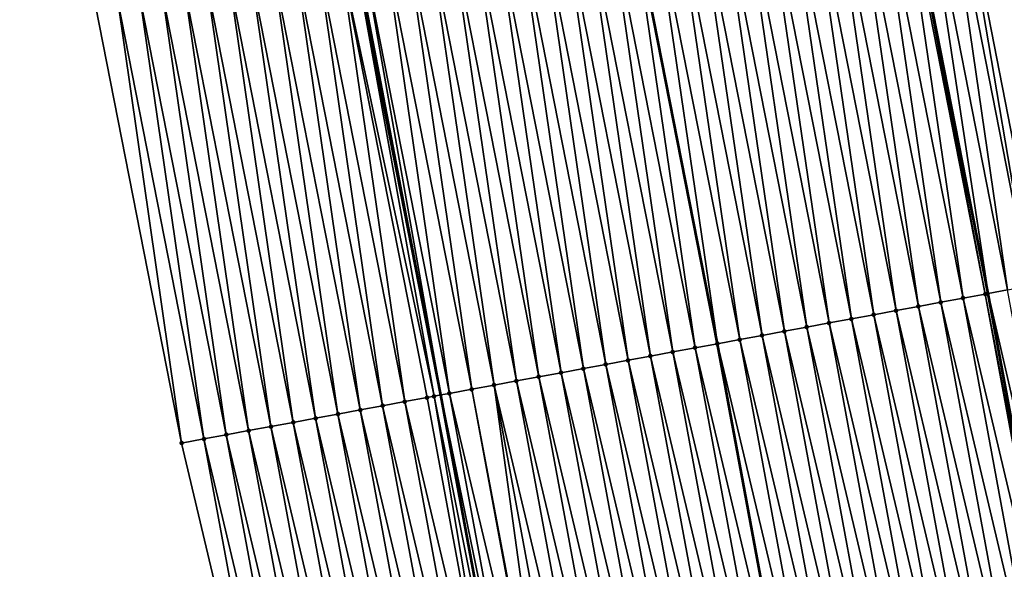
# Model space of a CAD drawing. Header units: feet. Extents: x 2017353 to 2024169, y 808050 to 818690.
# Tile 114 of 256: x 2023520 to 2023563, y 812605 to 812629. Entities that reach past the tile are written whole.
import ezdxf

# ---------------------------------------------------------------- set-up
doc = ezdxf.new("R2010")
doc.units = ezdxf.units.FT
doc.header["$MEASUREMENT"] = 0
for name, color, linetype, lineweight in [('EP_Travel Lane', 172, 'Continuous', 53), ('SB-Road Shots', 141, 'Continuous', 100), ('SB-Road X-Section', 40, 'Continuous', 13), ('STRIPING', 60, 'Continuous', 53)]:
    doc.layers.add(name, color=color, linetype=linetype, lineweight=lineweight)
doc.layers.add('I-77-MM15-17_SB-Surface-BORDER', color=7, linetype='Continuous')
doc.layers.add('I-77-MM15-17_SB-Surface-TIN', color=7, linetype='Continuous')

msp = doc.modelspace()

# ---------------------------------------------------------------- linework, layer by layer
at = {"layer": 'EP_Travel Lane'}
for points in [[(2023596.284518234, 812399.1625808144, 339.4576431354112), (2023593.904532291, 812419.0204368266, 339.4952934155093), (2023591.210723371, 812439.0790463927, 339.5529720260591), (2023588.442235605, 812458.8865119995, 339.5717029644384), (2023585.609785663, 812478.810821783, 339.5495126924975), (2023582.639601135, 812498.5889088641, 339.4654382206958), (2023579.669412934, 812518.3670203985, 339.3932649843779), (2023576.432201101, 812538.3036264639, 339.2930515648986), (2023573.141585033, 812558.0307370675, 339.1721638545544), (2023569.728826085, 812577.9546632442, 339.075669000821), (2023566.093195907, 812597.6213426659, 339.0043168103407), (2023562.457581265, 812617.2879380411, 338.9168005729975), (2023558.563608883, 812637.0933242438, 338.7898553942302), (2023554.625943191, 812656.7013114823, 338.6366287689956), (2023550.542675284, 812676.5231363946, 338.5475239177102), (2023546.219642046, 812696.0501944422, 338.4700102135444), (2023541.896591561, 812715.5773303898, 338.4080457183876), (2023537.138094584, 812735.3533929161, 338.285376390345), (2023532.344277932, 812754.7695084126, 338.0841325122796), (2023527.452835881, 812774.3069496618, 337.8647472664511), (2023522.426846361, 812793.6640726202, 337.6506406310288)], [(2023571.934358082, 812396.2461588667, 337.8023952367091), (2023569.554370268, 812416.1040304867, 337.8267481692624), (2023566.92628622, 812435.6833131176, 337.8312985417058), (2023564.15608299, 812455.4905288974, 337.8113368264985), (2023561.358323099, 812475.1651267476, 337.7879024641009), (2023558.388124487, 812494.9433076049, 337.7493057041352), (2023555.417942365, 812514.7213786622, 337.6574696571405), (2023552.248443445, 812534.262885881, 337.6385206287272), (2023548.95778423, 812553.9902551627, 337.5830953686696), (2023545.631736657, 812573.488675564, 337.5293961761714), (2023541.991213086, 812593.1542787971, 337.4262095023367), (2023538.350654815, 812612.8200694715, 337.359112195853), (2023534.531499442, 812632.2584427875, 337.2298195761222), (2023530.607059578, 812651.869151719, 337.0882833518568), (2023526.600612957, 812671.2139225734, 336.9876426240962), (2023522.131766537, 812690.708760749, 336.9224375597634), (2023517.662945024, 812710.2034902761, 336.8355015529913), (2023512.799115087, 812729.2318541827, 336.6093651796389), (2023507.683885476, 812748.5675013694, 336.4284339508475), (2023502.628175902, 812767.7591042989, 336.2105130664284), (2023497.602257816, 812787.1159245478, 335.9708416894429)]]:
    msp.add_polyline3d(points, dxfattribs=at)
at = {"layer": 'I-77-MM15-17_SB-Surface-BORDER', "color": 3, "linetype": 'Continuous', "lineweight": -3}
for points in [[(2023553.121386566, 812677.0948117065, 338.6849413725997), (2023557.037628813, 812657.1862539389, 338.7485736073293), (2023560.901516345, 812637.5634572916, 338.9029894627), (2023564.766295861, 812617.7156847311, 339.0398908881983), (2023568.612853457, 812598.0882091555, 339.1456143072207)], [(2023531.549879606, 812591.2184761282, 336.6298416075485), (2023526.928565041, 812610.7026300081, 336.5239740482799), (2023523.136085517, 812629.966246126, 336.5578818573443), (2023518.217889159, 812649.3778666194, 336.5012732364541), (2023513.3104324, 812668.2678505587, 336.3236810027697)]]:
    msp.add_polyline3d(points, dxfattribs=at)
at = {"layer": 'I-77-MM15-17_SB-Surface-TIN', "color": 128, "linetype": 'Continuous', "lineweight": -3}
for points in [[(2023559.409376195, 812637.2634058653, 338.8316910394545), (2023558.563608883, 812637.0933242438, 338.7898553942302), (2023562.457581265, 812617.2879380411, 338.9168005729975)], [(2023563.308934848, 812617.445690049, 338.9654745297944), (2023560.389755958, 812637.460524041, 338.8741945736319), (2023559.409376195, 812637.2634058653, 338.8316910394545)], [(2023563.308934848, 812617.445690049, 338.9654745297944), (2023559.409376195, 812637.2634058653, 338.8316910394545), (2023562.457581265, 812617.2879380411, 338.9168005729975)], [(2023564.292207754, 812617.6278285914, 339.0109720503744), (2023560.901516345, 812637.5634572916, 338.9029894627), (2023560.389755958, 812637.460524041, 338.8741945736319)], [(2023563.308934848, 812617.445690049, 338.9654745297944), (2023564.292207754, 812617.6278285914, 339.0109720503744), (2023560.389755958, 812637.460524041, 338.8741945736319)], [(2023564.292207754, 812617.6278285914, 339.0109720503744), (2023564.766295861, 812617.7156847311, 339.0398908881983), (2023560.901516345, 812637.5634572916, 338.9029894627)], [(2023560.359165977, 812616.8990049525, 338.7770541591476), (2023557.44864844, 812636.869011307, 338.7173931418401), (2023556.468293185, 812636.6717710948, 338.6522954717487)], [(2023561.342419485, 812617.0812483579, 338.8427591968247), (2023558.42900293, 812637.0662553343, 338.7831971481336), (2023557.44864844, 812636.869011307, 338.7173931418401)], [(2023560.359165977, 812616.8990049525, 338.7770541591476), (2023561.342419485, 812617.0812483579, 338.8427591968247), (2023557.44864844, 812636.869011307, 338.7173931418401)], [(2023562.32567223, 812617.2634958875, 338.9092590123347), (2023558.563608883, 812637.0933242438, 338.7898553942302), (2023558.42900293, 812637.0662553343, 338.7831971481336)], [(2023561.342419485, 812617.0812483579, 338.8427591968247), (2023562.32567223, 812617.2634958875, 338.9092590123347), (2023558.42900293, 812637.0662553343, 338.7831971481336)], [(2023562.32567223, 812617.2634958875, 338.9092590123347), (2023562.457581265, 812617.2879380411, 338.9168005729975), (2023558.563608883, 812637.0933242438, 338.7898553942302)], [(2023558.392660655, 812616.5345089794, 338.6438784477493), (2023555.487937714, 812636.4745319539, 338.5873961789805), (2023554.507577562, 812636.2773161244, 338.5268127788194)], [(2023559.375916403, 812616.7167402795, 338.7072507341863), (2023556.468293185, 812636.6717710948, 338.6522954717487), (2023555.487937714, 812636.4745319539, 338.5873961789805)], [(2023558.392660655, 812616.5345089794, 338.6438784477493), (2023559.375916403, 812616.7167402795, 338.7072507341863), (2023555.487937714, 812636.4745319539, 338.5873961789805)], [(2023559.375916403, 812616.7167402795, 338.7072507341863), (2023560.359165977, 812616.8990049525, 338.7770541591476), (2023556.468293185, 812636.6717710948, 338.6522954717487)], [(2023555.44289292, 812615.9878177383, 338.4542740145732), (2023552.546860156, 812635.882870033, 338.4029739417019), (2023551.566502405, 812635.6856422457, 338.340176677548)], [(2023556.426145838, 812616.1700643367, 338.5205943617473), (2023553.527218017, 812636.080097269, 338.4656691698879), (2023552.546860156, 812635.882870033, 338.4029739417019)], [(2023555.44289292, 812615.9878177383, 338.4542740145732), (2023556.426145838, 812616.1700643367, 338.5205943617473), (2023552.546860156, 812635.882870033, 338.4029739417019)], [(2023557.409403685, 812616.3522842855, 338.5817791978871), (2023554.507577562, 812636.2773161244, 338.5268127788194), (2023553.527218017, 812636.080097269, 338.4656691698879)], [(2023556.426145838, 812616.1700643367, 338.5205943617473), (2023557.409403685, 812616.3522842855, 338.5817791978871), (2023553.527218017, 812636.080097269, 338.4656691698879)], [(2023557.409403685, 812616.3522842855, 338.5817791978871), (2023558.392660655, 812616.5345089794, 338.6438784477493), (2023554.507577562, 812636.2773161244, 338.5268127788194)], [(2023553.47639031, 812615.6233071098, 338.3182741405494), (2023550.586144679, 812635.4884143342, 338.2773563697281), (2023549.605786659, 812635.2911878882, 338.2148074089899)], [(2023554.459642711, 812615.805556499, 338.3851323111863), (2023551.566502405, 812635.6856422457, 338.340176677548), (2023550.586144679, 812635.4884143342, 338.2773563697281)], [(2023553.47639031, 812615.6233071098, 338.3182741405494), (2023554.459642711, 812615.805556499, 338.3851323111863), (2023550.586144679, 812635.4884143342, 338.2773563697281)], [(2023554.459642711, 812615.805556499, 338.3851323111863), (2023555.44289292, 812615.9878177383, 338.4542740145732), (2023551.566502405, 812635.6856422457, 338.340176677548)], [(2023551.509887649, 812615.2587967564, 338.1823273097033), (2023548.625432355, 812635.0939429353, 338.1488320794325), (2023547.645077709, 812634.8966996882, 338.0831725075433)], [(2023552.493138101, 812615.4410566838, 338.2512162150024), (2023549.605786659, 812635.2911878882, 338.2148074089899), (2023548.625432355, 812635.0939429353, 338.1488320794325)], [(2023551.509887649, 812615.2587967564, 338.1823273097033), (2023552.493138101, 812615.4410566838, 338.2512162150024), (2023548.625432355, 812635.0939429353, 338.1488320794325)], [(2023552.493138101, 812615.4410566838, 338.2512162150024), (2023553.47639031, 812615.6233071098, 338.3182741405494), (2023549.605786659, 812635.2911878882, 338.2148074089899)], [(2023549.543377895, 812614.8943247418, 338.0537685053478), (2023546.664730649, 812634.6994186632, 338.0105186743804), (2023545.684374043, 812634.5021851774, 337.9466663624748)], [(2023547.645077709, 812634.8966996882, 338.0831725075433), (2023546.664730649, 812634.6994186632, 338.0105186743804), (2023550.52662909, 812615.0765806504, 338.1218829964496)], [(2023549.543377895, 812614.8943247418, 338.0537685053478), (2023550.52662909, 812615.0765806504, 338.1218829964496), (2023546.664730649, 812634.6994186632, 338.0105186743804)], [(2023551.509887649, 812615.2587967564, 338.1823273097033), (2023547.645077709, 812634.8966996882, 338.0831725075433), (2023550.52662909, 812615.0765806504, 338.1218829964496)], [(2023547.576866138, 812614.5298635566, 337.9272965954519), (2023544.704015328, 812634.3049621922, 337.884758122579), (2023543.723661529, 812634.1077147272, 337.8183176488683)], [(2023548.56011991, 812614.7121055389, 337.992727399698), (2023545.684374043, 812634.5021851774, 337.9466663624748), (2023544.704015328, 812634.3049621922, 337.884758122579)], [(2023547.576866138, 812614.5298635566, 337.9272965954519), (2023548.56011991, 812614.7121055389, 337.992727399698), (2023544.704015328, 812634.3049621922, 337.884758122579)], [(2023548.56011991, 812614.7121055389, 337.992727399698), (2023549.543377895, 812614.8943247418, 338.0537685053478), (2023545.684374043, 812634.5021851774, 337.9466663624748)], [(2023544.627088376, 812613.9832265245, 337.7481384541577), (2023541.762942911, 812633.7132746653, 337.6955951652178), (2023540.782582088, 812633.5160621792, 337.6356307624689)], [(2023545.610347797, 812614.1654379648, 337.8076836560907), (2023542.743302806, 812633.9104917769, 337.756415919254), (2023541.762942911, 812633.7132746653, 337.6955951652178)], [(2023544.627088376, 812613.9832265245, 337.7481384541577), (2023545.610347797, 812614.1654379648, 337.8076836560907), (2023541.762942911, 812633.7132746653, 337.6955951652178)], [(2023546.593607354, 812614.3476486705, 337.8670873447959), (2023543.723661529, 812634.1077147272, 337.8183176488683), (2023542.743302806, 812633.9104917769, 337.756415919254)], [(2023545.610347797, 812614.1654379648, 337.8076836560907), (2023546.593607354, 812614.3476486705, 337.8670873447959), (2023542.743302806, 812633.9104917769, 337.756415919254)], [(2023546.593607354, 812614.3476486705, 337.8670873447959), (2023547.576866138, 812614.5298635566, 337.9272965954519), (2023543.723661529, 812634.1077147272, 337.8183176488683)], [(2023542.660571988, 812613.618790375, 337.6264909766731), (2023539.802219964, 812633.318856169, 337.5768653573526), (2023538.821862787, 812633.1216255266, 337.5135394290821)], [(2023543.643828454, 812613.8010177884, 337.6891142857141), (2023540.782582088, 812633.5160621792, 337.6356307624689), (2023539.802219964, 812633.318856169, 337.5768653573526)], [(2023542.660571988, 812613.618790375, 337.6264909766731), (2023543.643828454, 812613.8010177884, 337.6891142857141), (2023539.802219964, 812633.318856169, 337.5768653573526)], [(2023543.643828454, 812613.8010177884, 337.6891142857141), (2023544.627088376, 812613.9832265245, 337.7481384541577), (2023540.782582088, 812633.5160621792, 337.6356307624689)], [(2023540.694059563, 812613.2543327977, 337.5007143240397), (2023537.841504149, 812632.9244021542, 337.451559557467), (2023536.86114761, 812632.7271683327, 337.3876450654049)], [(2023541.67731629, 812613.4365588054, 337.5630667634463), (2023538.821862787, 812633.1216255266, 337.5135394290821), (2023537.841504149, 812632.9244021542, 337.451559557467)], [(2023540.694059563, 812613.2543327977, 337.5007143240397), (2023541.67731629, 812613.4365588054, 337.5630667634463), (2023537.841504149, 812632.9244021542, 337.451559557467)], [(2023541.67731629, 812613.4365588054, 337.5630667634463), (2023542.660571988, 812613.618790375, 337.6264909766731), (2023538.821862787, 812633.1216255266, 337.5135394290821)], [(2023538.727539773, 812612.8899150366, 337.3826103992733), (2023535.880792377, 812632.5299280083, 337.3225266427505), (2023534.900439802, 812632.3326744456, 337.2549572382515)], [(2023539.710808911, 812613.0720739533, 337.4320341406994), (2023536.86114761, 812632.7271683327, 337.3876450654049), (2023535.880792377, 812632.5299280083, 337.3225266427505)], [(2023538.727539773, 812612.8899150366, 337.3826103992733), (2023539.710808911, 812613.0720739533, 337.4320341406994), (2023535.880792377, 812632.5299280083, 337.3225266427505)], [(2023539.710808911, 812613.0720739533, 337.4320341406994), (2023540.694059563, 812613.2543327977, 337.5007143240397), (2023536.86114761, 812632.7271683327, 337.3876450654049)], [(2023536.761032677, 812612.5254286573, 337.2512834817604), (2023533.920078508, 812632.1354643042, 337.1954269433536), (2023532.939707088, 812631.9383045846, 337.145231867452)], [(2023538.048874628, 812612.7641425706, 337.3402966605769), (2023534.531499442, 812632.2584427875, 337.2298195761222), (2023533.920078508, 812632.1354643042, 337.1954269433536)], [(2023536.761032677, 812612.5254286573, 337.2512834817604), (2023537.744284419, 812612.7076816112, 337.3188285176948), (2023533.920078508, 812632.1354643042, 337.1954269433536)], [(2023537.744284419, 812612.7076816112, 337.3188285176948), (2023538.048874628, 812612.7641425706, 337.3402966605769), (2023533.920078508, 812632.1354643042, 337.1954269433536)], [(2023534.615774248, 812632.2753934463, 337.2345600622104), (2023534.531499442, 812632.2584427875, 337.2298195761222), (2023538.350654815, 812612.8200694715, 337.359112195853)], [(2023538.048874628, 812612.7641425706, 337.3402966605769), (2023538.350654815, 812612.8200694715, 337.359112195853), (2023534.531499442, 812632.2584427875, 337.2298195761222)], [(2023534.615774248, 812632.2753934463, 337.2345600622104), (2023538.350654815, 812612.8200694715, 337.359112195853), (2023534.900439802, 812632.3326744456, 337.2549572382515)], [(2023538.727539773, 812612.8899150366, 337.3826103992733), (2023534.900439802, 812632.3326744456, 337.2549572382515), (2023538.350654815, 812612.8200694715, 337.359112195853)], [(2023533.811289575, 812611.978604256, 337.0360184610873), (2023530.978990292, 812631.543855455, 337.0208305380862), (2023529.998628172, 812631.3466494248, 336.9620614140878)], [(2023534.794531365, 812612.1609110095, 337.113930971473), (2023531.959345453, 812631.7410961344, 337.0860147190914), (2023530.978990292, 812631.543855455, 337.0208305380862)], [(2023533.811289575, 812611.978604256, 337.0360184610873), (2023534.794531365, 812612.1609110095, 337.113930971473), (2023530.978990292, 812631.543855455, 337.0208305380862)], [(2023535.777778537, 812612.343188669, 337.1862369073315), (2023532.939707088, 812631.9383045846, 337.145231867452), (2023531.959345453, 812631.7410961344, 337.0860147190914)], [(2023534.794531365, 812612.1609110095, 337.113930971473), (2023535.777778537, 812612.343188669, 337.1862369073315), (2023531.959345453, 812631.7410961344, 337.0860147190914)], [(2023535.777778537, 812612.343188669, 337.1862369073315), (2023536.761032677, 812612.5254286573, 337.2512834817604), (2023532.939707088, 812631.9383045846, 337.145231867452)], [(2023531.844796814, 812611.6140403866, 336.8897588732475), (2023529.01826252, 812631.1494609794, 336.9065479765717), (2023528.037893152, 812630.952291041, 336.8544609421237)], [(2023532.828042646, 812611.7963252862, 336.9634600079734), (2023529.998628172, 812631.3466494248, 336.9620614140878), (2023529.01826252, 812631.1494609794, 336.9065479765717)], [(2023531.844796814, 812611.6140403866, 336.8897588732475), (2023532.828042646, 812611.7963252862, 336.9634600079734), (2023529.01826252, 812631.1494609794, 336.9065479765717)], [(2023532.828042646, 812611.7963252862, 336.9634600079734), (2023533.811289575, 812611.978604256, 337.0360184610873), (2023529.998628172, 812631.3466494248, 336.9620614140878)], [(2023529.878300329, 812611.2494966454, 336.7473780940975), (2023527.057525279, 812630.7551136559, 336.8009952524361), (2023526.077163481, 812630.557906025, 336.741929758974)], [(2023530.861548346, 812611.4317697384, 336.8188040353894), (2023528.037893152, 812630.952291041, 336.8544609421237), (2023527.057525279, 812630.7551136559, 336.8009952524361)], [(2023529.878300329, 812611.2494966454, 336.7473780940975), (2023530.861548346, 812611.4317697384, 336.8188040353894), (2023527.057525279, 812630.7551136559, 336.8009952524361)], [(2023530.861548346, 812611.4317697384, 336.8188040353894), (2023531.844796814, 812611.6140403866, 336.8897588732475), (2023528.037893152, 812630.952291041, 336.8544609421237)], [(2023527.911809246, 812610.8849237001, 336.5993695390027), (2023525.096803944, 812630.3606871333, 336.6807794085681), (2023524.116445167, 812630.1634644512, 336.6189273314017)], [(2023528.895052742, 812611.0672212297, 336.6755045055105), (2023526.077163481, 812630.557906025, 336.741929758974), (2023525.096803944, 812630.3606871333, 336.6807794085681)], [(2023528.895052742, 812611.0672212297, 336.6755045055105), (2023525.096803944, 812630.3606871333, 336.6807794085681), (2023527.911809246, 812610.8849237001, 336.5993695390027)], [(2023528.895052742, 812611.0672212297, 336.6755045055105), (2023529.878300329, 812611.2494966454, 336.7473780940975), (2023526.077163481, 812630.557906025, 336.741929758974)], [(2023526.928565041, 812610.7026300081, 336.5239740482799), (2023524.116445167, 812630.1634644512, 336.6189273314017), (2023523.136085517, 812629.966246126, 336.5578818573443)], [(2023527.911809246, 812610.8849237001, 336.5993695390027), (2023524.116445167, 812630.1634644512, 336.6189273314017), (2023526.928565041, 812610.7026300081, 336.5239740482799)], [(2023565.963687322, 812597.597347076, 338.9972427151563), (2023562.32567223, 812617.2634958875, 338.9092590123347), (2023561.342419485, 812617.0812483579, 338.8427591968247)], [(2023562.32567223, 812617.2634958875, 338.9092590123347), (2023566.093195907, 812597.6213426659, 339.0043168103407), (2023562.457581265, 812617.2879380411, 338.9168005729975)], [(2023565.963687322, 812597.597347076, 338.9972427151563), (2023566.093195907, 812597.6213426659, 339.0043168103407), (2023562.32567223, 812617.2634958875, 338.9092590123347)], [(2023566.946952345, 812597.7795282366, 339.0509512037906), (2023563.308934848, 812617.445690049, 338.9654745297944), (2023562.457581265, 812617.2879380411, 338.9168005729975)], [(2023566.946952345, 812597.7795282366, 339.0509512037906), (2023562.457581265, 812617.2879380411, 338.9168005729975), (2023566.093195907, 812597.6213426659, 339.0043168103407)], [(2023563.997180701, 812597.2328581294, 338.8654245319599), (2023560.359165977, 812616.8990049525, 338.7770541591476), (2023559.375916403, 812616.7167402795, 338.7072507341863)], [(2023564.980433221, 812597.4151068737, 338.9321566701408), (2023561.342419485, 812617.0812483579, 338.8427591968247), (2023560.359165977, 812616.8990049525, 338.7770541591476)], [(2023563.997180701, 812597.2328581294, 338.8654245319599), (2023564.980433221, 812597.4151068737, 338.9321566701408), (2023560.359165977, 812616.8990049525, 338.7770541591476)], [(2023564.980433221, 812597.4151068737, 338.9321566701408), (2023565.963687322, 812597.597347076, 338.9972427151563), (2023561.342419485, 812617.0812483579, 338.8427591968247)], [(2023561.047411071, 812596.6861771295, 338.6777987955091), (2023557.409403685, 812616.3522842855, 338.5817791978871), (2023556.426145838, 812616.1700643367, 338.5205943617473)], [(2023562.03066923, 812596.8683953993, 338.7386583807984), (2023558.392660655, 812616.5345089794, 338.6438784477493), (2023557.409403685, 812616.3522842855, 338.5817791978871)], [(2023561.047411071, 812596.6861771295, 338.6777987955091), (2023562.03066923, 812596.8683953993, 338.7386583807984), (2023557.409403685, 812616.3522842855, 338.5817791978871)], [(2023563.013925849, 812597.0506219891, 338.8011212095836), (2023559.375916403, 812616.7167402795, 338.7072507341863), (2023558.392660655, 812616.5345089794, 338.6438784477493)], [(2023562.03066923, 812596.8683953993, 338.7386583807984), (2023563.013925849, 812597.0506219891, 338.8011212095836), (2023558.392660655, 812616.5345089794, 338.6438784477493)], [(2023563.013925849, 812597.0506219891, 338.8011212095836), (2023563.997180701, 812597.2328581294, 338.8654245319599), (2023559.375916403, 812616.7167402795, 338.7072507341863)], [(2023559.080903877, 812596.3216912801, 338.5465774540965), (2023555.44289292, 812615.9878177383, 338.4542740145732), (2023554.459642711, 812615.805556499, 338.3851323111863)], [(2023560.064155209, 812596.5039464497, 338.6145477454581), (2023556.426145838, 812616.1700643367, 338.5205943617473), (2023555.44289292, 812615.9878177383, 338.4542740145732)], [(2023559.080903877, 812596.3216912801, 338.5465774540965), (2023560.064155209, 812596.5039464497, 338.6145477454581), (2023555.44289292, 812615.9878177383, 338.4542740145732)], [(2023560.064155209, 812596.5039464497, 338.6145477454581), (2023561.047411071, 812596.6861771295, 338.6777987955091), (2023556.426145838, 812616.1700643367, 338.5205943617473)], [(2023557.114399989, 812595.9571875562, 338.4119116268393), (2023553.47639031, 812615.6233071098, 338.3182741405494), (2023552.493138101, 812615.4410566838, 338.2512162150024)], [(2023558.097653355, 812596.1394317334, 338.4777636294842), (2023554.459642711, 812615.805556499, 338.3851323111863), (2023553.47639031, 812615.6233071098, 338.3182741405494)], [(2023557.114399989, 812595.9571875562, 338.4119116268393), (2023558.097653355, 812596.1394317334, 338.4777636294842), (2023553.47639031, 812615.6233071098, 338.3182741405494)], [(2023558.097653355, 812596.1394317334, 338.4777636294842), (2023559.080903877, 812596.3216912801, 338.5465774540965), (2023554.459642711, 812615.805556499, 338.3851323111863)], [(2023549.543377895, 812614.8943247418, 338.0537685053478), (2023554.164652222, 812595.4103883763, 338.2015121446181), (2023550.52662909, 812615.0765806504, 338.1218829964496)], [(2023555.147897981, 812595.5926736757, 338.2752885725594), (2023551.509887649, 812615.2587967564, 338.1823273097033), (2023550.52662909, 812615.0765806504, 338.1218829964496)], [(2023555.147897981, 812595.5926736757, 338.2752885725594), (2023550.52662909, 812615.0765806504, 338.1218829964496), (2023554.164652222, 812595.4103883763, 338.2015121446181)], [(2023556.131147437, 812595.774938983, 338.3452124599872), (2023552.493138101, 812615.4410566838, 338.2512162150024), (2023551.509887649, 812615.2587967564, 338.1823273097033)], [(2023555.147897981, 812595.5926736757, 338.2752885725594), (2023556.131147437, 812595.774938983, 338.3452124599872), (2023551.509887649, 812615.2587967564, 338.1823273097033)], [(2023556.131147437, 812595.774938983, 338.3452124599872), (2023557.114399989, 812595.9571875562, 338.4119116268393), (2023552.493138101, 812615.4410566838, 338.2512162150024)], [(2023552.198135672, 812595.045953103, 338.0800369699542), (2023548.56011991, 812614.7121055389, 337.992727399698), (2023547.576866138, 812614.5298635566, 337.9272965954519)], [(2023553.181394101, 812595.2281699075, 338.1406141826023), (2023549.543377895, 812614.8943247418, 338.0537685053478), (2023548.56011991, 812614.7121055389, 337.992727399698)], [(2023552.198135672, 812595.045953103, 338.0800369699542), (2023553.181394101, 812595.2281699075, 338.1406141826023), (2023548.56011991, 812614.7121055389, 337.992727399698)], [(2023553.181394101, 812595.2281699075, 338.1406141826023), (2023554.164652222, 812595.4103883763, 338.2015121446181), (2023549.543377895, 812614.8943247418, 338.0537685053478)], [(2023550.231622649, 812594.6814987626, 337.9548875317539), (2023546.593607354, 812614.3476486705, 337.8670873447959), (2023545.610347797, 812614.1654379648, 337.8076836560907)], [(2023551.214881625, 812594.8637126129, 338.0148954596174), (2023547.576866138, 812614.5298635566, 337.9272965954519), (2023546.593607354, 812614.3476486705, 337.8670873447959)], [(2023550.231622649, 812594.6814987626, 337.9548875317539), (2023551.214881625, 812594.8637126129, 338.0148954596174), (2023546.593607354, 812614.3476486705, 337.8670873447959)], [(2023551.214881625, 812594.8637126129, 338.0148954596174), (2023552.198135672, 812595.045953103, 338.0800369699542), (2023547.576866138, 812614.5298635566, 337.9272965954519)], [(2023547.281841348, 812594.1348808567, 337.7794202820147), (2023543.643828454, 812613.8010177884, 337.6891142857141), (2023542.660571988, 812613.618790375, 337.6264909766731)], [(2023548.265102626, 812594.3170822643, 337.837030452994), (2023544.627088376, 812613.9832265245, 337.7481384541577), (2023543.643828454, 812613.8010177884, 337.6891142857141)], [(2023547.281841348, 812594.1348808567, 337.7794202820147), (2023548.265102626, 812594.3170822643, 337.837030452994), (2023543.643828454, 812613.8010177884, 337.6891142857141)], [(2023549.248363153, 812594.4992877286, 337.8954223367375), (2023545.610347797, 812614.1654379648, 337.8076836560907), (2023544.627088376, 812613.9832265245, 337.7481384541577)], [(2023548.265102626, 812594.3170822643, 337.837030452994), (2023549.248363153, 812594.4992877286, 337.8954223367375), (2023544.627088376, 812613.9832265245, 337.7481384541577)], [(2023549.248363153, 812594.4992877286, 337.8954223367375), (2023550.231622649, 812594.6814987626, 337.9548875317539), (2023545.610347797, 812614.1654379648, 337.8076836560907)], [(2023545.315325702, 812593.7704406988, 337.6570038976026), (2023541.67731629, 812613.4365588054, 337.5630667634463), (2023540.694059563, 812613.2543327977, 337.5007143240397)], [(2023546.298582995, 812593.9526636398, 337.7187636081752), (2023542.660571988, 812613.618790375, 337.6264909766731), (2023541.67731629, 812613.4365588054, 337.5630667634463)], [(2023545.315325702, 812593.7704406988, 337.6570038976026), (2023546.298582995, 812593.9526636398, 337.7187636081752), (2023541.67731629, 812613.4365588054, 337.5630667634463)], [(2023546.298582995, 812593.9526636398, 337.7187636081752), (2023547.281841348, 812594.1348808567, 337.7794202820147), (2023542.660571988, 812613.618790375, 337.6264909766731)], [(2023542.365568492, 812593.2236925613, 337.4564404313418), (2023538.727539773, 812612.8899150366, 337.3826103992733), (2023538.350654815, 812612.8200694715, 337.359112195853)], [(2023543.348811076, 812593.4059950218, 337.5335239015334), (2023539.710808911, 812613.0720739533, 337.4320341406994), (2023538.727539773, 812612.8899150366, 337.3826103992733)], [(2023542.365568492, 812593.2236925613, 337.4564404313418), (2023543.348811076, 812593.4059950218, 337.5335239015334), (2023538.727539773, 812612.8899150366, 337.3826103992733)], [(2023543.428942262, 812593.4208478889, 337.5390212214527), (2023540.694059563, 812613.2543327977, 337.5007143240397), (2023539.710808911, 812613.0720739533, 337.4320341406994)], [(2023543.348811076, 812593.4059950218, 337.5335239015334), (2023543.428942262, 812593.4208478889, 337.5390212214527), (2023539.710808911, 812613.0720739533, 337.4320341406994)], [(2023543.428942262, 812593.4208478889, 337.5390212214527), (2023544.332066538, 812593.5882278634, 337.5971915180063), (2023540.694059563, 812613.2543327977, 337.5007143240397)], [(2023544.332066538, 812593.5882278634, 337.5971915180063), (2023545.315325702, 812593.7704406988, 337.6570038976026), (2023540.694059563, 812613.2543327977, 337.5007143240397)], [(2023540.399078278, 812592.8591149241, 337.3075311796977), (2023536.761032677, 812612.5254286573, 337.2512834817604), (2023535.777778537, 812612.343188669, 337.1862369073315)], [(2023541.382328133, 812593.0413780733, 337.3770392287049), (2023537.744284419, 812612.7076816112, 337.3188285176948), (2023536.761032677, 812612.5254286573, 337.2512834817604)], [(2023540.399078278, 812592.8591149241, 337.3075311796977), (2023541.382328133, 812593.0413780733, 337.3770392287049), (2023536.761032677, 812612.5254286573, 337.2512834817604)], [(2023541.382328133, 812593.0413780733, 337.3770392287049), (2023538.048874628, 812612.7641425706, 337.3402966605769), (2023537.744284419, 812612.7076816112, 337.3188285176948)], [(2023538.048874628, 812612.7641425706, 337.3402966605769), (2023541.991213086, 812593.1542787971, 337.4262095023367), (2023538.350654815, 812612.8200694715, 337.359112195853)], [(2023541.382328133, 812593.0413780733, 337.3770392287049), (2023541.991213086, 812593.1542787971, 337.4262095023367), (2023538.048874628, 812612.7641425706, 337.3402966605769)], [(2023542.365568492, 812593.2236925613, 337.4564404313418), (2023538.350654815, 812612.8200694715, 337.359112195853), (2023541.991213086, 812593.1542787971, 337.4262095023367)], [(2023538.432585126, 812592.4945531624, 337.1616812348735), (2023534.794531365, 812612.1609110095, 337.113930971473), (2023533.811289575, 812611.978604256, 337.0360184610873)], [(2023539.415827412, 812592.6768572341, 337.2390751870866), (2023535.777778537, 812612.343188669, 337.1862369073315), (2023534.794531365, 812612.1609110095, 337.113930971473)], [(2023538.432585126, 812592.4945531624, 337.1616812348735), (2023539.415827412, 812592.6768572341, 337.2390751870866), (2023534.794531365, 812612.1609110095, 337.113930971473)], [(2023539.415827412, 812592.6768572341, 337.2390751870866), (2023540.399078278, 812592.8591149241, 337.3075311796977), (2023535.777778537, 812612.343188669, 337.1862369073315)], [(2023535.482859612, 812591.9476336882, 336.9281005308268), (2023531.844796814, 812611.6140403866, 336.8897588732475), (2023530.861548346, 812611.4317697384, 336.8188040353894)], [(2023536.466104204, 812592.1299252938, 337.003092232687), (2023532.828042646, 812611.7963252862, 336.9634600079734), (2023531.844796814, 812611.6140403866, 336.8897588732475)], [(2023535.482859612, 812591.9476336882, 336.9281005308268), (2023536.466104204, 812592.1299252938, 337.003092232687), (2023531.844796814, 812611.6140403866, 336.8897588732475)], [(2023537.449341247, 812592.3122577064, 337.0859475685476), (2023533.811289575, 812611.978604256, 337.0360184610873), (2023532.828042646, 812611.7963252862, 336.9634600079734)], [(2023536.466104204, 812592.1299252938, 337.003092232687), (2023537.449341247, 812592.3122577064, 337.0859475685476), (2023532.828042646, 812611.7963252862, 336.9634600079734)], [(2023537.449341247, 812592.3122577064, 337.0859475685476), (2023538.432585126, 812592.4945531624, 337.1616812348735), (2023533.811289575, 812611.978604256, 337.0360184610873)], [(2023533.516368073, 812591.5830632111, 336.7805710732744), (2023529.878300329, 812611.2494966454, 336.7473780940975), (2023528.895052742, 812611.0672212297, 336.6755045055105)], [(2023534.499615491, 812591.7653395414, 336.8526191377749), (2023530.861548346, 812611.4317697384, 336.8188040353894), (2023529.878300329, 812611.2494966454, 336.7473780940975)], [(2023533.516368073, 812591.5830632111, 336.7805710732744), (2023534.499615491, 812591.7653395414, 336.8526191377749), (2023529.878300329, 812611.2494966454, 336.7473780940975)], [(2023534.499615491, 812591.7653395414, 336.8526191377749), (2023535.482859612, 812591.9476336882, 336.9281005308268), (2023530.861548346, 812611.4317697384, 336.8188040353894)], [(2023531.549879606, 812591.2184761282, 336.6298416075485), (2023527.911809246, 812610.8849237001, 336.5993695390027), (2023526.928565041, 812610.7026300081, 336.5239740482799)], [(2023532.533126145, 812591.4007572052, 336.702804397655), (2023528.895052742, 812611.0672212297, 336.6755045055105), (2023527.911809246, 812610.8849237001, 336.5993695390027)], [(2023532.533126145, 812591.4007572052, 336.702804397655), (2023527.911809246, 812610.8849237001, 336.5993695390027), (2023531.549879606, 812591.2184761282, 336.6298416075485)], [(2023533.516368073, 812591.5830632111, 336.7805710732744), (2023528.895052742, 812611.0672212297, 336.6755045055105), (2023532.533126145, 812591.4007572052, 336.702804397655)]]:
    msp.add_3dface(points, dxfattribs=at)
at = {"layer": 'SB-Road Shots', "lineweight": 100}
for p in [(2023562.32567223, 812617.2634958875, 338.9092590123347), (2023560.359165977, 812616.8990049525, 338.7770541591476), (2023561.342419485, 812617.0812483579, 338.8427591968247), (2023557.409403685, 812616.3522842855, 338.5817791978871), (2023558.392660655, 812616.5345089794, 338.6438784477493), (2023559.375916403, 812616.7167402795, 338.7072507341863), (2023555.44289292, 812615.9878177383, 338.4542740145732), (2023556.426145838, 812616.1700643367, 338.5205943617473), (2023553.47639031, 812615.6233071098, 338.3182741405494), (2023554.459642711, 812615.805556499, 338.3851323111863), (2023550.52662909, 812615.0765806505, 338.1218829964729), (2023551.509887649, 812615.2587967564, 338.1823273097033), (2023552.493138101, 812615.4410566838, 338.2512162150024), (2023548.56011991, 812614.7121055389, 337.992727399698), (2023549.543377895, 812614.8943247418, 338.0537685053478), (2023546.593607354, 812614.3476486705, 337.8670873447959), (2023547.576866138, 812614.5298635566, 337.9272965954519), (2023543.643828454, 812613.8010177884, 337.6891142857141), (2023544.627088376, 812613.9832265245, 337.7481384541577), (2023545.610347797, 812614.1654379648, 337.8076836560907), (2023541.67731629, 812613.4365588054, 337.5630667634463), (2023542.660571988, 812613.618790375, 337.6264909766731), (2023538.727539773, 812612.8899150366, 337.3826103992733), (2023539.710808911, 812613.0720739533, 337.4320341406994), (2023540.694059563, 812613.2543327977, 337.5007143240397), (2023536.761032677, 812612.5254286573, 337.2512834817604), (2023537.744284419, 812612.7076816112, 337.3188285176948), (2023538.048874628, 812612.7641425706, 337.3402966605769), (2023534.794531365, 812612.1609110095, 337.113930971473), (2023535.777778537, 812612.343188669, 337.1862369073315), (2023531.844796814, 812611.6140403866, 336.8897588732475), (2023532.828042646, 812611.7963252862, 336.9634600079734), (2023533.811289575, 812611.978604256, 337.0360184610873), (2023529.878300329, 812611.2494966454, 336.7473780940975), (2023530.861548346, 812611.4317697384, 336.8188040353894), (2023527.911809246, 812610.8849237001, 336.5993695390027), (2023528.895052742, 812611.0672212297, 336.6755045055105), (2023526.928565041, 812610.7026300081, 336.5239740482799)]:
    msp.add_point(p, dxfattribs=at)
at = {"layer": 'SB-Road X-Section', "extrusion": (0.1818999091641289, -0.9833028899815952, 0.005277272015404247), "elevation": -430961.3119003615, "flags": 128}
msp.add_lwpolyline([(2137621.937596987, 2613.376352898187), (2137621.455437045, 2613.347433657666), (2137620.455437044, 2613.301935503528), (2137619.455437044, 2613.245719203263), (2137618.455437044, 2613.179218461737), (2137617.455437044, 2613.113512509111), (2137616.455437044, 2613.04370811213), (2137615.455437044, 2612.98033494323), (2137614.455437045, 2612.918234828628), (2137613.455437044, 2612.857049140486), (2137612.455437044, 2612.790727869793), (2137611.455437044, 2612.721585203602), (2137610.455437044, 2612.65472610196), (2137609.455437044, 2612.587667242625), (2137608.455437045, 2612.51877737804), (2137607.455437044, 2612.458332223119), (2137606.455437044, 2612.390216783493), (2137605.455437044, 2612.32917482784), (2137604.455437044, 2612.263743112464), (2137603.455437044, 2612.203533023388), (2137602.455437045, 2612.144128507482), (2137601.455437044, 2612.084582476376), (2137600.455437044, 2612.025557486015), (2137599.455437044, 2611.962933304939), (2137598.455437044, 2611.899508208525), (2137597.455437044, 2611.837154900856), (2137596.455437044, 2611.768473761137), (2137595.455437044, 2611.719049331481), (2137594.765216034, 2611.676735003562), (2137594.455437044, 2611.655266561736), (2137593.455437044, 2611.587720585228), (2137592.455437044, 2611.52267310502), (2137591.455437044, 2611.450366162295), (2137590.455437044, 2611.37245256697), (2137589.455437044, 2611.299893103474), (2137588.455437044, 2611.226190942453), (2137587.455437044, 2611.155235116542), (2137586.455437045, 2611.083808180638), (2137585.455437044, 2611.011933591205), (2137584.455437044, 2610.935797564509), (2137583.455437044, 2610.860401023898)], dxfattribs=at)
at = {"layer": 'STRIPING'}
msp.add_polyline3d([(2023584.233139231, 812397.7191886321, 338.6358276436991), (2023581.853152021, 812417.5770552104, 338.6644771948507), (2023579.191867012, 812437.398421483, 338.6690325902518), (2023576.422535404, 812457.2057656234, 338.6742513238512), (2023573.607263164, 812477.0064366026, 338.6494746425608), (2023570.637065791, 812496.7846092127, 338.6068540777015), (2023567.666870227, 812516.5627697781, 338.5583997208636), (2023564.463171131, 812536.3038269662, 338.4851638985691), (2023561.17252317, 812556.03112877, 338.4126485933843), (2023557.802638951, 812575.7443928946, 338.3190639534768), (2023554.164652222, 812595.4103883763, 338.2015121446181), (2023550.52662909, 812615.0765806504, 338.1218829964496), (2023546.664730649, 812634.6994186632, 338.0105186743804), (2023542.727010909, 812654.3076750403, 337.9071209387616), (2023538.694037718, 812673.8956953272, 337.7802734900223), (2023534.370598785, 812693.4224830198, 337.6683468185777), (2023530.047126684, 812712.9494205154, 337.5863654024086), (2023525.314881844, 812732.3795891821, 337.4566633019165), (2023520.447734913, 812751.7775432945, 337.2826572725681), (2023515.52588206, 812771.1611311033, 337.0762923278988), (2023510.440578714, 812790.5023687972, 336.8391171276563)], dxfattribs=at)

doc.saveas('drawing.dxf')
